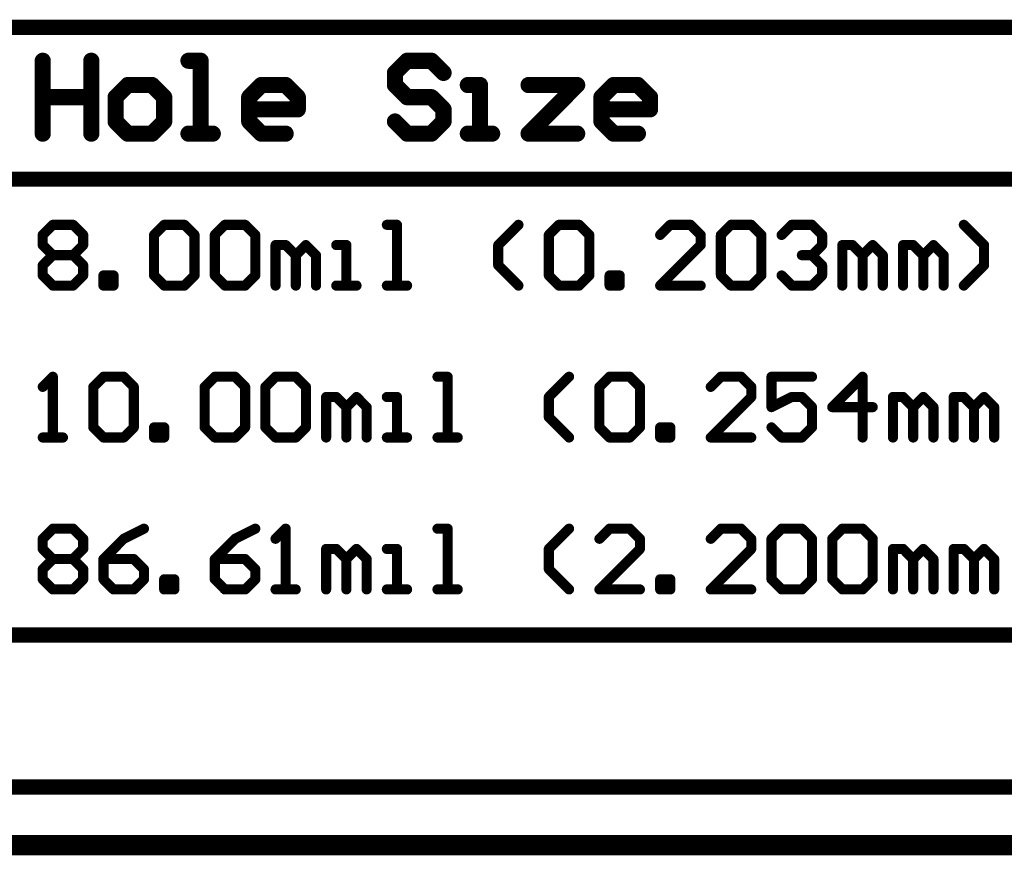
# Model space of a CAD drawing. Extents: x -1.6 to 9, y -2.8 to 5.2.
# Tile 2 of 197: x -0.1 to 0.9, y -2.8 to -2. Entities that reach past the tile are written whole.
import ezdxf

# ---------------------------------------------------------------- set-up
doc = ezdxf.new("R2010")
doc.units = 0
doc.layers.get('0').update_dxf_attribs({"linetype": 'CONTINUOUS'})
doc.layers.add('dfn6-15-57-c_document', color=1, linetype='CONTINUOUS')
doc.layers.add('dfn6-15-57-c_drawing_1', color=1, linetype='CONTINUOUS')

# ---------------------------------------------------------------- blocks, each defined once
blk = doc.blocks.new('D31')
at = {"const_width": 0.005}
blk.add_lwpolyline([(-0.0025, 0, 1), (0.0025, 0, 1)], format="xyb", close=True, dxfattribs=at)
blk = doc.blocks.new('D41')
at = {"const_width": 0.008}
blk.add_lwpolyline([(-0.004, 0, 1), (0.004, 0, 1)], format="xyb", close=True, dxfattribs=at)

msp = doc.modelspace()

# ---------------------------------------------------------------- linework, layer by layer
at = {"layer": 'dfn6-15-57-c_document', "color": 1, "const_width": 0.02}
msp.add_lwpolyline([(-1.555, -2.8), (3.845, -2.8)], dxfattribs=at)
at = {"layer": 'dfn6-15-57-c_drawing_1', "color": 1}
for points, const_width in [([(-1.2725, -1.9925), (3.752128, -1.9925)], 0.015), ([(-0.076783, -2.025523), (-0.076783, -2.0975)], 0.016), ([(-0.028798, -2.061512), (-0.028798, -2.025523)], 0.016), ([(-0.028798, -2.025523), (-0.028798, -2.0975)], 0.016), ([(0.079167, -2.025523), (0.067171, -2.025523)], 0.016), ([(0.079167, -2.0975), (0.079167, -2.025523)], 0.016), ([(0.283101, -2.025523), (0.271105, -2.037519)], 0.016), ([(0.307093, -2.025523), (0.283101, -2.025523)], 0.016), ([(0.319089, -2.037519), (0.307093, -2.025523)], 0.016), ([(0.271105, -2.037519), (0.271105, -2.049515)], 0.016), ([(0.00719, -2.049515), (-0.004806, -2.061512)], 0.016), ([(0.031182, -2.049515), (0.00719, -2.049515)], 0.016), ([(0.043178, -2.061512), (0.031182, -2.049515)], 0.016), ([(0.127151, -2.061512), (0.139147, -2.049515)], 0.016), ([(0.139147, -2.049515), (0.16314, -2.049515)], 0.016), ([(0.16314, -2.049515), (0.175136, -2.061512)], 0.016), ([(0.271105, -2.049515), (0.283101, -2.061512)], 0.016), ([(0.355077, -2.049515), (0.343081, -2.049515)], 0.016), ([(0.355077, -2.0975), (0.355077, -2.049515)], 0.016), ([(0.403062, -2.049515), (0.451046, -2.049515)], 0.016), ([(0.451046, -2.049515), (0.403062, -2.0975)], 0.016), ([(0.475039, -2.061512), (0.487035, -2.049515)], 0.016), ([(0.487035, -2.049515), (0.511027, -2.049515)], 0.016), ([(0.511027, -2.049515), (0.523023, -2.061512)], 0.016), ([(-0.076783, -2.0975), (-0.076783, -2.061512)], 0.016), ([(-0.076783, -2.061512), (-0.028798, -2.061512)], 0.016), ([(-0.004806, -2.061512), (-0.004806, -2.085504)], 0.016), ([(0.043178, -2.085504), (0.043178, -2.061512)], 0.016), ([(0.127151, -2.085504), (0.127151, -2.061512)], 0.016), ([(0.175136, -2.061512), (0.175136, -2.073508)], 0.016), ([(0.283101, -2.061512), (0.307093, -2.061512)], 0.016), ([(0.307093, -2.061512), (0.319089, -2.073508)], 0.016), ([(0.475039, -2.085504), (0.475039, -2.061512)], 0.016), ([(0.523023, -2.061512), (0.523023, -2.073508)], 0.016), ([(0.175136, -2.073508), (0.127151, -2.073508)], 0.016), ([(0.319089, -2.073508), (0.319089, -2.085504)], 0.016), ([(0.523023, -2.073508), (0.475039, -2.073508)], 0.016), ([(-0.004806, -2.085504), (0.00719, -2.0975)], 0.016), ([(0.031182, -2.0975), (0.043178, -2.085504)], 0.016), ([(0.139147, -2.0975), (0.127151, -2.085504)], 0.016), ([(0.283101, -2.0975), (0.271105, -2.085504)], 0.016), ([(0.319089, -2.085504), (0.307093, -2.0975)], 0.016), ([(0.487035, -2.0975), (0.475039, -2.085504)], 0.016), ([(0.00719, -2.0975), (0.031182, -2.0975)], 0.016), ([(0.067171, -2.0975), (0.091163, -2.0975)], 0.016), ([(0.091163, -2.0975), (0.079167, -2.0975)], 0.016), ([(0.16314, -2.0975), (0.139147, -2.0975)], 0.016), ([(0.307093, -2.0975), (0.283101, -2.0975)], 0.016), ([(0.343081, -2.0975), (0.367074, -2.0975)], 0.016), ([(0.367074, -2.0975), (0.355077, -2.0975)], 0.016), ([(0.403062, -2.0975), (0.451046, -2.0975)], 0.016), ([(0.511027, -2.0975), (0.487035, -2.0975)], 0.016), ([(-1.2725, -2.1425), (3.752128, -2.1425)], 0.015), ([(-0.076783, -2.197516), (-0.066786, -2.187519)], 0.01), ([(-0.066786, -2.187519), (-0.046792, -2.187519)], 0.01), ([(-0.046792, -2.187519), (-0.036796, -2.197516)], 0.01), ([(0.033182, -2.197516), (0.043178, -2.187519)], 0.01), ([(0.043178, -2.187519), (0.063172, -2.187519)], 0.01), ([(0.063172, -2.187519), (0.073169, -2.197516)], 0.01), ([(0.093162, -2.197516), (0.103159, -2.187519)], 0.01), ([(0.103159, -2.187519), (0.123153, -2.187519)], 0.01), ([(0.123153, -2.187519), (0.133149, -2.197516)], 0.01), ([(0.273104, -2.187519), (0.263107, -2.187519)], 0.01), ([(0.273104, -2.2475), (0.273104, -2.187519)], 0.01), ([(0.373072, -2.207513), (0.393065, -2.187519)], 0.01), ([(0.423055, -2.197516), (0.433052, -2.187519)], 0.01), ([(0.433052, -2.187519), (0.453046, -2.187519)], 0.01), ([(0.453046, -2.187519), (0.463043, -2.197516)], 0.01), ([(0.543017, -2.187519), (0.53302, -2.197516)], 0.01), ([(0.56301, -2.187519), (0.543017, -2.187519)], 0.01), ([(0.573007, -2.197516), (0.56301, -2.187519)], 0.01), ([(0.593, -2.197516), (0.602997, -2.187519)], 0.01), ([(0.602997, -2.187519), (0.622991, -2.187519)], 0.01), ([(0.622991, -2.187519), (0.632987, -2.197516)], 0.01), ([(0.652981, -2.197516), (0.662978, -2.187519)], 0.01), ([(0.662978, -2.187519), (0.682971, -2.187519)], 0.01), ([(0.682971, -2.187519), (0.692968, -2.197516)], 0.01), ([(0.852916, -2.207513), (0.832923, -2.187519)], 0.01), ([(-0.076783, -2.207513), (-0.076783, -2.197516)], 0.01), ([(-0.036796, -2.197516), (-0.036796, -2.207513)], 0.01), ([(0.033182, -2.237503), (0.033182, -2.197516)], 0.01), ([(0.073169, -2.197516), (0.073169, -2.237503)], 0.01), ([(0.093162, -2.237503), (0.093162, -2.197516)], 0.01), ([(0.133149, -2.197516), (0.133149, -2.237503)], 0.01), ([(0.423055, -2.237503), (0.423055, -2.197516)], 0.01), ([(0.463043, -2.197516), (0.463043, -2.237503)], 0.01), ([(0.573007, -2.207513), (0.573007, -2.197516)], 0.01), ([(0.593, -2.237503), (0.593, -2.197516)], 0.01), ([(0.632987, -2.197516), (0.632987, -2.237503)], 0.01), ([(0.692968, -2.197516), (0.692968, -2.207513)], 0.01), ([(-0.066786, -2.21751), (-0.076783, -2.207513)], 0.01), ([(-0.036796, -2.207513), (-0.046792, -2.21751)], 0.01), ([(0.153143, -2.2475), (0.153143, -2.207513)], 0.01), ([(0.153143, -2.207513), (0.16314, -2.207513)], 0.01), ([(0.16314, -2.207513), (0.173136, -2.21751)], 0.01), ([(0.173136, -2.21751), (0.183133, -2.207513)], 0.01), ([(0.183133, -2.207513), (0.19313, -2.21751)], 0.01), ([(0.22312, -2.207513), (0.213123, -2.207513)], 0.01), ([(0.22312, -2.2475), (0.22312, -2.207513)], 0.01), ([(0.373072, -2.227506), (0.373072, -2.207513)], 0.01), ([(0.53302, -2.2475), (0.573007, -2.207513)], 0.01), ([(0.692968, -2.207513), (0.682971, -2.21751)], 0.01), ([(0.712962, -2.2475), (0.712962, -2.207513)], 0.01), ([(0.712962, -2.207513), (0.722958, -2.207513)], 0.01), ([(0.722958, -2.207513), (0.732955, -2.21751)], 0.01), ([(0.732955, -2.21751), (0.742952, -2.207513)], 0.01), ([(0.742952, -2.207513), (0.752949, -2.21751)], 0.01), ([(0.772942, -2.2475), (0.772942, -2.207513)], 0.01), ([(0.772942, -2.207513), (0.782939, -2.207513)], 0.01), ([(0.782939, -2.207513), (0.792936, -2.21751)], 0.01), ([(0.792936, -2.21751), (0.802933, -2.207513)], 0.01), ([(0.802933, -2.207513), (0.812929, -2.21751)], 0.01), ([(0.852916, -2.227506), (0.852916, -2.207513)], 0.01), ([(-0.076783, -2.227506), (-0.066786, -2.21751)], 0.01), ([(-0.066786, -2.21751), (-0.046792, -2.21751)], 0.01), ([(-0.046792, -2.21751), (-0.036796, -2.227506)], 0.01), ([(0.173136, -2.21751), (0.173136, -2.2475)], 0.01), ([(0.173136, -2.2475), (0.173136, -2.21751)], 0.01), ([(0.19313, -2.21751), (0.19313, -2.2475)], 0.01), ([(0.682971, -2.21751), (0.672975, -2.21751)], 0.01), ([(0.672975, -2.21751), (0.682971, -2.21751)], 0.01), ([(0.682971, -2.21751), (0.692968, -2.227506)], 0.01), ([(0.732955, -2.21751), (0.732955, -2.2475)], 0.01), ([(0.732955, -2.2475), (0.732955, -2.21751)], 0.01), ([(0.752949, -2.21751), (0.752949, -2.2475)], 0.01), ([(0.792936, -2.21751), (0.792936, -2.2475)], 0.01), ([(0.792936, -2.2475), (0.792936, -2.21751)], 0.01), ([(0.812929, -2.21751), (0.812929, -2.2475)], 0.01), ([(-0.076783, -2.237503), (-0.076783, -2.227506)], 0.01), ([(-0.036796, -2.227506), (-0.036796, -2.237503)], 0.01), ([(0.393065, -2.2475), (0.373072, -2.227506)], 0.01), ([(0.692968, -2.227506), (0.692968, -2.237503)], 0.01), ([(0.832923, -2.2475), (0.852916, -2.227506)], 0.01), ([(-0.066786, -2.2475), (-0.076783, -2.237503)], 0.01), ([(-0.036796, -2.237503), (-0.046792, -2.2475)], 0.01), ([(-0.016802, -2.2475), (-0.016802, -2.237503)], 0.01), ([(-0.016802, -2.237503), (-0.006805, -2.237503)], 0.01), ([(-0.006805, -2.237503), (-0.006805, -2.2475)], 0.01), ([(0.043178, -2.2475), (0.033182, -2.237503)], 0.01), ([(0.073169, -2.237503), (0.063172, -2.2475)], 0.01), ([(0.103159, -2.2475), (0.093162, -2.237503)], 0.01), ([(0.133149, -2.237503), (0.123153, -2.2475)], 0.01), ([(0.433052, -2.2475), (0.423055, -2.237503)], 0.01), ([(0.463043, -2.237503), (0.453046, -2.2475)], 0.01), ([(0.483036, -2.2475), (0.483036, -2.237503)], 0.01), ([(0.483036, -2.237503), (0.493033, -2.237503)], 0.01), ([(0.493033, -2.237503), (0.493033, -2.2475)], 0.01), ([(0.602997, -2.2475), (0.593, -2.237503)], 0.01), ([(0.632987, -2.237503), (0.622991, -2.2475)], 0.01), ([(0.662978, -2.2475), (0.652981, -2.237503)], 0.01), ([(0.692968, -2.237503), (0.682971, -2.2475)], 0.01), ([(-0.046792, -2.2475), (-0.066786, -2.2475)], 0.01), ([(-0.006805, -2.2475), (-0.016802, -2.2475)], 0.01), ([(0.063172, -2.2475), (0.043178, -2.2475)], 0.01), ([(0.123153, -2.2475), (0.103159, -2.2475)], 0.01), ([(0.213123, -2.2475), (0.233117, -2.2475)], 0.01), ([(0.233117, -2.2475), (0.22312, -2.2475)], 0.01), ([(0.263107, -2.2475), (0.283101, -2.2475)], 0.01), ([(0.283101, -2.2475), (0.273104, -2.2475)], 0.01), ([(0.453046, -2.2475), (0.433052, -2.2475)], 0.01), ([(0.493033, -2.2475), (0.483036, -2.2475)], 0.01), ([(0.573007, -2.2475), (0.53302, -2.2475)], 0.01), ([(0.622991, -2.2475), (0.602997, -2.2475)], 0.01), ([(0.682971, -2.2475), (0.662978, -2.2475)], 0.01), ([(-0.066786, -2.337519), (-0.076783, -2.347516)], 0.01), ([(-0.066786, -2.3975), (-0.066786, -2.337519)], 0.01), ([(-0.026799, -2.347516), (-0.016802, -2.337519)], 0.01), ([(-0.016802, -2.337519), (0.003191, -2.337519)], 0.01), ([(0.003191, -2.337519), (0.013188, -2.347516)], 0.01), ([(0.083165, -2.347516), (0.093162, -2.337519)], 0.01), ([(0.093162, -2.337519), (0.113156, -2.337519)], 0.01), ([(0.113156, -2.337519), (0.123153, -2.347516)], 0.01), ([(0.143146, -2.347516), (0.153143, -2.337519)], 0.01), ([(0.153143, -2.337519), (0.173136, -2.337519)], 0.01), ([(0.173136, -2.337519), (0.183133, -2.347516)], 0.01), ([(0.323088, -2.337519), (0.313091, -2.337519)], 0.01), ([(0.323088, -2.3975), (0.323088, -2.337519)], 0.01), ([(0.423055, -2.357513), (0.443049, -2.337519)], 0.01), ([(0.473039, -2.347516), (0.483036, -2.337519)], 0.01), ([(0.483036, -2.337519), (0.503029, -2.337519)], 0.01), ([(0.503029, -2.337519), (0.513026, -2.347516)], 0.01), ([(0.593, -2.337519), (0.583004, -2.347516)], 0.01), ([(0.612994, -2.337519), (0.593, -2.337519)], 0.01), ([(0.622991, -2.347516), (0.612994, -2.337519)], 0.01), ([(0.682971, -2.337519), (0.642984, -2.337519)], 0.01), ([(0.642984, -2.337519), (0.642984, -2.36751)], 0.01), ([(0.732955, -2.337519), (0.702965, -2.36751)], 0.01), ([(0.732955, -2.3975), (0.732955, -2.337519)], 0.01), ([(-0.026799, -2.387503), (-0.026799, -2.347516)], 0.01), ([(0.013188, -2.347516), (0.013188, -2.387503)], 0.01), ([(0.083165, -2.387503), (0.083165, -2.347516)], 0.01), ([(0.123153, -2.347516), (0.123153, -2.387503)], 0.01), ([(0.143146, -2.387503), (0.143146, -2.347516)], 0.01), ([(0.183133, -2.347516), (0.183133, -2.387503)], 0.01), ([(0.473039, -2.387503), (0.473039, -2.347516)], 0.01), ([(0.513026, -2.347516), (0.513026, -2.387503)], 0.01), ([(0.622991, -2.357513), (0.622991, -2.347516)], 0.01), ([(0.203127, -2.3975), (0.203127, -2.357513)], 0.01), ([(0.203127, -2.357513), (0.213123, -2.357513)], 0.01), ([(0.213123, -2.357513), (0.22312, -2.36751)], 0.01), ([(0.22312, -2.36751), (0.233117, -2.357513)], 0.01), ([(0.233117, -2.357513), (0.243114, -2.36751)], 0.01), ([(0.273104, -2.357513), (0.263107, -2.357513)], 0.01), ([(0.273104, -2.3975), (0.273104, -2.357513)], 0.01), ([(0.423055, -2.377506), (0.423055, -2.357513)], 0.01), ([(0.583004, -2.3975), (0.622991, -2.357513)], 0.01), ([(0.642984, -2.36751), (0.662978, -2.357513)], 0.01), ([(0.662978, -2.357513), (0.672975, -2.357513)], 0.01), ([(0.672975, -2.357513), (0.682971, -2.36751)], 0.01), ([(0.762945, -2.3975), (0.762945, -2.357513)], 0.01), ([(0.762945, -2.357513), (0.772942, -2.357513)], 0.01), ([(0.772942, -2.357513), (0.782939, -2.36751)], 0.01), ([(0.782939, -2.36751), (0.792936, -2.357513)], 0.01), ([(0.792936, -2.357513), (0.802933, -2.36751)], 0.01), ([(0.822926, -2.3975), (0.822926, -2.357513)], 0.01), ([(0.822926, -2.357513), (0.832923, -2.357513)], 0.01), ([(0.832923, -2.357513), (0.842919, -2.36751)], 0.01), ([(0.842919, -2.36751), (0.852916, -2.357513)], 0.01), ([(0.852916, -2.357513), (0.862913, -2.36751)], 0.01), ([(0.22312, -2.36751), (0.22312, -2.3975)], 0.01), ([(0.22312, -2.3975), (0.22312, -2.36751)], 0.01), ([(0.243114, -2.36751), (0.243114, -2.3975)], 0.01), ([(0.682971, -2.36751), (0.682971, -2.387503)], 0.01), ([(0.702965, -2.36751), (0.742952, -2.36751)], 0.01), ([(0.782939, -2.36751), (0.782939, -2.3975)], 0.01), ([(0.782939, -2.3975), (0.782939, -2.36751)], 0.01), ([(0.802933, -2.36751), (0.802933, -2.3975)], 0.01), ([(0.842919, -2.36751), (0.842919, -2.3975)], 0.01), ([(0.842919, -2.3975), (0.842919, -2.36751)], 0.01), ([(0.862913, -2.36751), (0.862913, -2.3975)], 0.01), ([(0.443049, -2.3975), (0.423055, -2.377506)], 0.01), ([(-0.016802, -2.3975), (-0.026799, -2.387503)], 0.01), ([(0.013188, -2.387503), (0.003191, -2.3975)], 0.01), ([(0.033182, -2.3975), (0.033182, -2.387503)], 0.01), ([(0.033182, -2.387503), (0.043178, -2.387503)], 0.01), ([(0.043178, -2.387503), (0.043178, -2.3975)], 0.01), ([(0.093162, -2.3975), (0.083165, -2.387503)], 0.01), ([(0.123153, -2.387503), (0.113156, -2.3975)], 0.01), ([(0.153143, -2.3975), (0.143146, -2.387503)], 0.01), ([(0.183133, -2.387503), (0.173136, -2.3975)], 0.01), ([(0.483036, -2.3975), (0.473039, -2.387503)], 0.01), ([(0.513026, -2.387503), (0.503029, -2.3975)], 0.01), ([(0.53302, -2.3975), (0.53302, -2.387503)], 0.01), ([(0.53302, -2.387503), (0.543017, -2.387503)], 0.01), ([(0.543017, -2.387503), (0.543017, -2.3975)], 0.01), ([(0.652981, -2.3975), (0.642984, -2.387503)], 0.01), ([(0.682971, -2.387503), (0.672975, -2.3975)], 0.01), ([(-0.076783, -2.3975), (-0.056789, -2.3975)], 0.01), ([(-0.056789, -2.3975), (-0.066786, -2.3975)], 0.01), ([(0.003191, -2.3975), (-0.016802, -2.3975)], 0.01), ([(0.043178, -2.3975), (0.033182, -2.3975)], 0.01), ([(0.113156, -2.3975), (0.093162, -2.3975)], 0.01), ([(0.173136, -2.3975), (0.153143, -2.3975)], 0.01), ([(0.263107, -2.3975), (0.283101, -2.3975)], 0.01), ([(0.283101, -2.3975), (0.273104, -2.3975)], 0.01), ([(0.313091, -2.3975), (0.333084, -2.3975)], 0.01), ([(0.333084, -2.3975), (0.323088, -2.3975)], 0.01), ([(0.503029, -2.3975), (0.483036, -2.3975)], 0.01), ([(0.543017, -2.3975), (0.53302, -2.3975)], 0.01), ([(0.622991, -2.3975), (0.583004, -2.3975)], 0.01), ([(0.672975, -2.3975), (0.652981, -2.3975)], 0.01), ([(-0.076783, -2.497516), (-0.066786, -2.487519)], 0.01), ([(-0.066786, -2.487519), (-0.046792, -2.487519)], 0.01), ([(-0.046792, -2.487519), (-0.036796, -2.497516)], 0.01), ([(0.023185, -2.487519), (0.003191, -2.497516)], 0.01), ([(0.133149, -2.487519), (0.113156, -2.497516)], 0.01), ([(0.16314, -2.487519), (0.153143, -2.497516)], 0.01), ([(0.16314, -2.5475), (0.16314, -2.487519)], 0.01), ([(0.323088, -2.487519), (0.313091, -2.487519)], 0.01), ([(0.323088, -2.5475), (0.323088, -2.487519)], 0.01), ([(0.423055, -2.507513), (0.443049, -2.487519)], 0.01), ([(0.483036, -2.487519), (0.473039, -2.497516)], 0.01), ([(0.503029, -2.487519), (0.483036, -2.487519)], 0.01), ([(0.513026, -2.497516), (0.503029, -2.487519)], 0.01), ([(0.593, -2.487519), (0.583004, -2.497516)], 0.01), ([(0.612994, -2.487519), (0.593, -2.487519)], 0.01), ([(0.622991, -2.497516), (0.612994, -2.487519)], 0.01), ([(0.642984, -2.497516), (0.652981, -2.487519)], 0.01), ([(0.652981, -2.487519), (0.672975, -2.487519)], 0.01), ([(0.672975, -2.487519), (0.682971, -2.497516)], 0.01), ([(0.702965, -2.497516), (0.712962, -2.487519)], 0.01), ([(0.712962, -2.487519), (0.732955, -2.487519)], 0.01), ([(0.732955, -2.487519), (0.742952, -2.497516)], 0.01), ([(-0.076783, -2.507513), (-0.076783, -2.497516)], 0.01), ([(-0.036796, -2.497516), (-0.036796, -2.507513)], 0.01), ([(0.003191, -2.497516), (-0.016802, -2.51751)], 0.01), ([(0.113156, -2.497516), (0.093162, -2.51751)], 0.01), ([(0.513026, -2.507513), (0.513026, -2.497516)], 0.01), ([(0.622991, -2.507513), (0.622991, -2.497516)], 0.01), ([(0.642984, -2.537503), (0.642984, -2.497516)], 0.01), ([(0.682971, -2.497516), (0.682971, -2.537503)], 0.01), ([(0.702965, -2.537503), (0.702965, -2.497516)], 0.01), ([(0.742952, -2.497516), (0.742952, -2.537503)], 0.01), ([(-0.066786, -2.51751), (-0.076783, -2.507513)], 0.01), ([(-0.036796, -2.507513), (-0.046792, -2.51751)], 0.01), ([(0.203127, -2.5475), (0.203127, -2.507513)], 0.01), ([(0.203127, -2.507513), (0.213123, -2.507513)], 0.01), ([(0.213123, -2.507513), (0.22312, -2.51751)], 0.01), ([(0.22312, -2.51751), (0.233117, -2.507513)], 0.01), ([(0.233117, -2.507513), (0.243114, -2.51751)], 0.01), ([(0.273104, -2.507513), (0.263107, -2.507513)], 0.01), ([(0.273104, -2.5475), (0.273104, -2.507513)], 0.01), ([(0.423055, -2.527506), (0.423055, -2.507513)], 0.01), ([(0.473039, -2.5475), (0.513026, -2.507513)], 0.01), ([(0.583004, -2.5475), (0.622991, -2.507513)], 0.01), ([(0.762945, -2.5475), (0.762945, -2.507513)], 0.01), ([(0.762945, -2.507513), (0.772942, -2.507513)], 0.01), ([(0.772942, -2.507513), (0.782939, -2.51751)], 0.01), ([(0.782939, -2.51751), (0.792936, -2.507513)], 0.01), ([(0.792936, -2.507513), (0.802933, -2.51751)], 0.01), ([(0.822926, -2.5475), (0.822926, -2.507513)], 0.01), ([(0.822926, -2.507513), (0.832923, -2.507513)], 0.01), ([(0.832923, -2.507513), (0.842919, -2.51751)], 0.01), ([(0.842919, -2.51751), (0.852916, -2.507513)], 0.01), ([(0.852916, -2.507513), (0.862913, -2.51751)], 0.01), ([(-0.076783, -2.527506), (-0.066786, -2.51751)], 0.01), ([(-0.066786, -2.51751), (-0.046792, -2.51751)], 0.01), ([(-0.046792, -2.51751), (-0.036796, -2.527506)], 0.01), ([(-0.016802, -2.51751), (-0.016802, -2.537503)], 0.01), ([(0.013188, -2.51751), (-0.016802, -2.51751)], 0.01), ([(0.023185, -2.527506), (0.013188, -2.51751)], 0.01), ([(0.093162, -2.51751), (0.093162, -2.537503)], 0.01), ([(0.123153, -2.51751), (0.093162, -2.51751)], 0.01), ([(0.133149, -2.527506), (0.123153, -2.51751)], 0.01), ([(0.22312, -2.51751), (0.22312, -2.5475)], 0.01), ([(0.22312, -2.5475), (0.22312, -2.51751)], 0.01), ([(0.243114, -2.51751), (0.243114, -2.5475)], 0.01), ([(0.782939, -2.51751), (0.782939, -2.5475)], 0.01), ([(0.782939, -2.5475), (0.782939, -2.51751)], 0.01), ([(0.802933, -2.51751), (0.802933, -2.5475)], 0.01), ([(0.842919, -2.51751), (0.842919, -2.5475)], 0.01), ([(0.842919, -2.5475), (0.842919, -2.51751)], 0.01), ([(0.862913, -2.51751), (0.862913, -2.5475)], 0.01), ([(-0.076783, -2.537503), (-0.076783, -2.527506)], 0.01), ([(-0.036796, -2.527506), (-0.036796, -2.537503)], 0.01), ([(0.023185, -2.537503), (0.023185, -2.527506)], 0.01), ([(0.133149, -2.537503), (0.133149, -2.527506)], 0.01), ([(0.443049, -2.5475), (0.423055, -2.527506)], 0.01), ([(-0.066786, -2.5475), (-0.076783, -2.537503)], 0.01), ([(-0.036796, -2.537503), (-0.046792, -2.5475)], 0.01), ([(-0.016802, -2.537503), (-0.006805, -2.5475)], 0.01), ([(0.013188, -2.5475), (0.023185, -2.537503)], 0.01), ([(0.043178, -2.5475), (0.043178, -2.537503)], 0.01), ([(0.043178, -2.537503), (0.053175, -2.537503)], 0.01), ([(0.053175, -2.537503), (0.053175, -2.5475)], 0.01), ([(0.093162, -2.537503), (0.103159, -2.5475)], 0.01), ([(0.123153, -2.5475), (0.133149, -2.537503)], 0.01), ([(0.53302, -2.5475), (0.53302, -2.537503)], 0.01), ([(0.53302, -2.537503), (0.543017, -2.537503)], 0.01), ([(0.543017, -2.537503), (0.543017, -2.5475)], 0.01), ([(0.652981, -2.5475), (0.642984, -2.537503)], 0.01), ([(0.682971, -2.537503), (0.672975, -2.5475)], 0.01), ([(0.712962, -2.5475), (0.702965, -2.537503)], 0.01), ([(0.742952, -2.537503), (0.732955, -2.5475)], 0.01), ([(-0.046792, -2.5475), (-0.066786, -2.5475)], 0.01), ([(-0.006805, -2.5475), (0.013188, -2.5475)], 0.01), ([(0.053175, -2.5475), (0.043178, -2.5475)], 0.01), ([(0.103159, -2.5475), (0.123153, -2.5475)], 0.01), ([(0.153143, -2.5475), (0.173136, -2.5475)], 0.01), ([(0.173136, -2.5475), (0.16314, -2.5475)], 0.01), ([(0.263107, -2.5475), (0.283101, -2.5475)], 0.01), ([(0.283101, -2.5475), (0.273104, -2.5475)], 0.01), ([(0.313091, -2.5475), (0.333084, -2.5475)], 0.01), ([(0.333084, -2.5475), (0.323088, -2.5475)], 0.01), ([(0.513026, -2.5475), (0.473039, -2.5475)], 0.01), ([(0.543017, -2.5475), (0.53302, -2.5475)], 0.01), ([(0.622991, -2.5475), (0.583004, -2.5475)], 0.01), ([(0.672975, -2.5475), (0.652981, -2.5475)], 0.01), ([(0.732955, -2.5475), (0.712962, -2.5475)], 0.01), ([(-1.2725, -2.5925), (3.752128, -2.5925)], 0.015), ([(-1.2725, -2.7425), (3.752128, -2.7425)], 0.015)]:
    msp.add_lwpolyline(points, dxfattribs=dict(at, const_width=const_width))

# ---------------------------------------------------------------- block references
at = {"layer": 'dfn6-15-57-c_drawing_1'}
for name, p in [('D41', (-0.076783, -2.025523)), ('D41', (-0.028798, -2.025523)), ('D41', (0.067171, -2.025523)), ('D41', (0.079167, -2.025523)), ('D41', (0.283101, -2.025523)), ('D41', (0.307093, -2.025523)), ('D41', (0.271105, -2.037519)), ('D41', (0.319089, -2.037519)), ('D41', (0.00719, -2.049515)), ('D41', (0.031182, -2.049515)), ('D41', (0.139147, -2.049515)), ('D41', (0.16314, -2.049515)), ('D41', (0.271105, -2.049515)), ('D41', (0.343081, -2.049515)), ('D41', (0.355077, -2.049515)), ('D41', (0.403062, -2.049515)), ('D41', (0.451046, -2.049515)), ('D41', (0.487035, -2.049515)), ('D41', (0.511027, -2.049515)), ('D41', (-0.076783, -2.061512)), ('D41', (-0.028798, -2.061512)), ('D41', (-0.004806, -2.061512)), ('D41', (0.043178, -2.061512)), ('D41', (0.127151, -2.061512)), ('D41', (0.175136, -2.061512)), ('D41', (0.283101, -2.061512)), ('D41', (0.307093, -2.061512)), ('D41', (0.475039, -2.061512)), ('D41', (0.523023, -2.061512)), ('D41', (0.127151, -2.073508)), ('D41', (0.175136, -2.073508)), ('D41', (0.319089, -2.073508)), ('D41', (0.475039, -2.073508)), ('D41', (0.523023, -2.073508)), ('D41', (-0.004806, -2.085504)), ('D41', (0.043178, -2.085504)), ('D41', (0.127151, -2.085504)), ('D41', (0.271105, -2.085504)), ('D41', (0.319089, -2.085504)), ('D41', (0.475039, -2.085504)), ('D41', (-0.076783, -2.0975)), ('D41', (-0.028798, -2.0975)), ('D41', (0.00719, -2.0975)), ('D41', (0.00719, -2.0975)), ('D41', (0.031182, -2.0975)), ('D41', (0.067171, -2.0975)), ('D41', (0.079167, -2.0975)), ('D41', (0.091163, -2.0975)), ('D41', (0.139147, -2.0975)), ('D41', (0.16314, -2.0975)), ('D41', (0.283101, -2.0975)), ('D41', (0.307093, -2.0975)), ('D41', (0.343081, -2.0975)), ('D41', (0.355077, -2.0975)), ('D41', (0.367074, -2.0975)), ('D41', (0.403062, -2.0975)), ('D41', (0.451046, -2.0975)), ('D41', (0.487035, -2.0975)), ('D41', (0.511027, -2.0975)), ('D31', (-0.066786, -2.187519)), ('D31', (-0.046792, -2.187519)), ('D31', (0.043178, -2.187519)), ('D31', (0.063172, -2.187519)), ('D31', (0.103159, -2.187519)), ('D31', (0.123153, -2.187519)), ('D31', (0.263107, -2.187519)), ('D31', (0.273104, -2.187519)), ('D31', (0.393065, -2.187519)), ('D31', (0.433052, -2.187519)), ('D31', (0.453046, -2.187519)), ('D31', (0.543017, -2.187519)), ('D31', (0.56301, -2.187519)), ('D31', (0.602997, -2.187519)), ('D31', (0.622991, -2.187519)), ('D31', (0.662978, -2.187519)), ('D31', (0.682971, -2.187519)), ('D31', (0.832923, -2.187519)), ('D31', (-0.076783, -2.197516)), ('D31', (-0.076783, -2.197516)), ('D31', (-0.036796, -2.197516)), ('D31', (0.033182, -2.197516)), ('D31', (0.033182, -2.197516)), ('D31', (0.073169, -2.197516)), ('D31', (0.093162, -2.197516)), ('D31', (0.093162, -2.197516)), ('D31', (0.133149, -2.197516)), ('D31', (0.423055, -2.197516)), ('D31', (0.423055, -2.197516)), ('D31', (0.463043, -2.197516)), ('D31', (0.53302, -2.197516)), ('D31', (0.573007, -2.197516)), ('D31', (0.593, -2.197516)), ('D31', (0.593, -2.197516)), ('D31', (0.632987, -2.197516)), ('D31', (0.652981, -2.197516)), ('D31', (0.692968, -2.197516)), ('D31', (-0.076783, -2.207513)), ('D31', (-0.036796, -2.207513)), ('D31', (0.153143, -2.207513)), ('D31', (0.16314, -2.207513)), ('D31', (0.183133, -2.207513)), ('D31', (0.213123, -2.207513)), ('D31', (0.22312, -2.207513)), ('D31', (0.373072, -2.207513)), ('D31', (0.573007, -2.207513)), ('D31', (0.692968, -2.207513)), ('D31', (0.712962, -2.207513)), ('D31', (0.722958, -2.207513)), ('D31', (0.742952, -2.207513)), ('D31', (0.772942, -2.207513)), ('D31', (0.782939, -2.207513)), ('D31', (0.802933, -2.207513)), ('D31', (0.852916, -2.207513)), ('D31', (-0.066786, -2.21751)), ('D31', (-0.066786, -2.21751)), ('D31', (-0.046792, -2.21751)), ('D31', (-0.046792, -2.21751)), ('D31', (0.173136, -2.21751)), ('D31', (0.173136, -2.21751)), ('D31', (0.19313, -2.21751)), ('D31', (0.672975, -2.21751)), ('D31', (0.682971, -2.21751)), ('D31', (0.682971, -2.21751)), ('D31', (0.732955, -2.21751)), ('D31', (0.732955, -2.21751)), ('D31', (0.752949, -2.21751)), ('D31', (0.792936, -2.21751)), ('D31', (0.792936, -2.21751)), ('D31', (0.812929, -2.21751)), ('D31', (-0.076783, -2.227506)), ('D31', (-0.036796, -2.227506)), ('D31', (0.373072, -2.227506)), ('D31', (0.692968, -2.227506)), ('D31', (0.852916, -2.227506)), ('D31', (-0.076783, -2.237503)), ('D31', (-0.036796, -2.237503)), ('D31', (-0.016802, -2.237503)), ('D31', (-0.006805, -2.237503)), ('D31', (0.033182, -2.237503)), ('D31', (0.073169, -2.237503)), ('D31', (0.093162, -2.237503)), ('D31', (0.133149, -2.237503)), ('D31', (0.423055, -2.237503)), ('D31', (0.463043, -2.237503)), ('D31', (0.483036, -2.237503)), ('D31', (0.493033, -2.237503)), ('D31', (0.593, -2.237503)), ('D31', (0.632987, -2.237503)), ('D31', (0.652981, -2.237503)), ('D31', (0.692968, -2.237503)), ('D31', (-0.066786, -2.2475)), ('D31', (-0.046792, -2.2475)), ('D31', (-0.016802, -2.2475)), ('D31', (-0.016802, -2.2475)), ('D31', (-0.006805, -2.2475)), ('D31', (0.043178, -2.2475)), ('D31', (0.063172, -2.2475)), ('D31', (0.103159, -2.2475)), ('D31', (0.123153, -2.2475)), ('D31', (0.153143, -2.2475)), ('D31', (0.173136, -2.2475)), ('D31', (0.19313, -2.2475)), ('D31', (0.213123, -2.2475)), ('D31', (0.22312, -2.2475)), ('D31', (0.233117, -2.2475)), ('D31', (0.263107, -2.2475)), ('D31', (0.273104, -2.2475)), ('D31', (0.283101, -2.2475)), ('D31', (0.393065, -2.2475)), ('D31', (0.433052, -2.2475)), ('D31', (0.453046, -2.2475)), ('D31', (0.483036, -2.2475)), ('D31', (0.483036, -2.2475)), ('D31', (0.493033, -2.2475)), ('D31', (0.53302, -2.2475)), ('D31', (0.573007, -2.2475)), ('D31', (0.602997, -2.2475)), ('D31', (0.622991, -2.2475)), ('D31', (0.662978, -2.2475)), ('D31', (0.682971, -2.2475)), ('D31', (0.712962, -2.2475)), ('D31', (0.732955, -2.2475)), ('D31', (0.752949, -2.2475)), ('D31', (0.772942, -2.2475)), ('D31', (0.792936, -2.2475)), ('D31', (0.812929, -2.2475)), ('D31', (0.832923, -2.2475)), ('D31', (-0.066786, -2.337519)), ('D31', (-0.016802, -2.337519)), ('D31', (0.003191, -2.337519)), ('D31', (0.093162, -2.337519)), ('D31', (0.113156, -2.337519)), ('D31', (0.153143, -2.337519)), ('D31', (0.173136, -2.337519)), ('D31', (0.313091, -2.337519)), ('D31', (0.323088, -2.337519)), ('D31', (0.443049, -2.337519)), ('D31', (0.483036, -2.337519)), ('D31', (0.503029, -2.337519)), ('D31', (0.593, -2.337519)), ('D31', (0.612994, -2.337519)), ('D31', (0.642984, -2.337519)), ('D31', (0.682971, -2.337519)), ('D31', (0.732955, -2.337519)), ('D31', (-0.076783, -2.347516)), ('D31', (-0.026799, -2.347516)), ('D31', (-0.026799, -2.347516)), ('D31', (0.013188, -2.347516)), ('D31', (0.083165, -2.347516)), ('D31', (0.083165, -2.347516)), ('D31', (0.123153, -2.347516)), ('D31', (0.143146, -2.347516)), ('D31', (0.143146, -2.347516)), ('D31', (0.183133, -2.347516)), ('D31', (0.473039, -2.347516)), ('D31', (0.473039, -2.347516)), ('D31', (0.513026, -2.347516)), ('D31', (0.583004, -2.347516)), ('D31', (0.622991, -2.347516)), ('D31', (0.203127, -2.357513)), ('D31', (0.213123, -2.357513)), ('D31', (0.233117, -2.357513)), ('D31', (0.263107, -2.357513)), ('D31', (0.273104, -2.357513)), ('D31', (0.423055, -2.357513)), ('D31', (0.622991, -2.357513)), ('D31', (0.662978, -2.357513)), ('D31', (0.672975, -2.357513)), ('D31', (0.762945, -2.357513)), ('D31', (0.772942, -2.357513)), ('D31', (0.792936, -2.357513)), ('D31', (0.822926, -2.357513)), ('D31', (0.832923, -2.357513)), ('D31', (0.852916, -2.357513)), ('D31', (0.22312, -2.36751)), ('D31', (0.22312, -2.36751)), ('D31', (0.243114, -2.36751)), ('D31', (0.642984, -2.36751)), ('D31', (0.682971, -2.36751)), ('D31', (0.702965, -2.36751)), ('D31', (0.742952, -2.36751)), ('D31', (0.782939, -2.36751)), ('D31', (0.782939, -2.36751)), ('D31', (0.802933, -2.36751)), ('D31', (0.842919, -2.36751)), ('D31', (0.842919, -2.36751)), ('D31', (0.862913, -2.36751)), ('D31', (0.423055, -2.377506)), ('D31', (-0.026799, -2.387503)), ('D31', (0.013188, -2.387503)), ('D31', (0.033182, -2.387503)), ('D31', (0.043178, -2.387503)), ('D31', (0.083165, -2.387503)), ('D31', (0.123153, -2.387503)), ('D31', (0.143146, -2.387503)), ('D31', (0.183133, -2.387503)), ('D31', (0.473039, -2.387503)), ('D31', (0.513026, -2.387503)), ('D31', (0.53302, -2.387503)), ('D31', (0.543017, -2.387503)), ('D31', (0.642984, -2.387503)), ('D31', (0.682971, -2.387503)), ('D31', (-0.076783, -2.3975)), ('D31', (-0.066786, -2.3975)), ('D31', (-0.056789, -2.3975)), ('D31', (-0.016802, -2.3975)), ('D31', (0.003191, -2.3975)), ('D31', (0.033182, -2.3975)), ('D31', (0.033182, -2.3975)), ('D31', (0.043178, -2.3975)), ('D31', (0.093162, -2.3975)), ('D31', (0.113156, -2.3975)), ('D31', (0.153143, -2.3975)), ('D31', (0.173136, -2.3975)), ('D31', (0.203127, -2.3975)), ('D31', (0.22312, -2.3975)), ('D31', (0.243114, -2.3975)), ('D31', (0.263107, -2.3975)), ('D31', (0.273104, -2.3975)), ('D31', (0.283101, -2.3975)), ('D31', (0.313091, -2.3975)), ('D31', (0.323088, -2.3975)), ('D31', (0.333084, -2.3975)), ('D31', (0.443049, -2.3975)), ('D31', (0.483036, -2.3975)), ('D31', (0.503029, -2.3975)), ('D31', (0.53302, -2.3975)), ('D31', (0.53302, -2.3975)), ('D31', (0.543017, -2.3975)), ('D31', (0.583004, -2.3975)), ('D31', (0.622991, -2.3975)), ('D31', (0.652981, -2.3975)), ('D31', (0.672975, -2.3975)), ('D31', (0.732955, -2.3975)), ('D31', (0.762945, -2.3975)), ('D31', (0.782939, -2.3975)), ('D31', (0.802933, -2.3975)), ('D31', (0.822926, -2.3975)), ('D31', (0.842919, -2.3975)), ('D31', (0.862913, -2.3975)), ('D31', (-0.066786, -2.487519)), ('D31', (-0.046792, -2.487519)), ('D31', (0.023185, -2.487519)), ('D31', (0.133149, -2.487519)), ('D31', (0.16314, -2.487519)), ('D31', (0.313091, -2.487519)), ('D31', (0.323088, -2.487519)), ('D31', (0.443049, -2.487519)), ('D31', (0.483036, -2.487519)), ('D31', (0.503029, -2.487519)), ('D31', (0.593, -2.487519)), ('D31', (0.612994, -2.487519)), ('D31', (0.652981, -2.487519)), ('D31', (0.672975, -2.487519)), ('D31', (0.712962, -2.487519)), ('D31', (0.732955, -2.487519)), ('D31', (-0.076783, -2.497516)), ('D31', (-0.076783, -2.497516)), ('D31', (-0.036796, -2.497516)), ('D31', (0.003191, -2.497516)), ('D31', (0.113156, -2.497516)), ('D31', (0.153143, -2.497516)), ('D31', (0.473039, -2.497516)), ('D31', (0.513026, -2.497516)), ('D31', (0.583004, -2.497516)), ('D31', (0.622991, -2.497516)), ('D31', (0.642984, -2.497516)), ('D31', (0.642984, -2.497516)), ('D31', (0.682971, -2.497516)), ('D31', (0.702965, -2.497516)), ('D31', (0.702965, -2.497516)), ('D31', (0.742952, -2.497516)), ('D31', (-0.076783, -2.507513)), ('D31', (-0.036796, -2.507513)), ('D31', (0.203127, -2.507513)), ('D31', (0.213123, -2.507513)), ('D31', (0.233117, -2.507513)), ('D31', (0.263107, -2.507513)), ('D31', (0.273104, -2.507513)), ('D31', (0.423055, -2.507513)), ('D31', (0.513026, -2.507513)), ('D31', (0.622991, -2.507513)), ('D31', (0.762945, -2.507513)), ('D31', (0.772942, -2.507513)), ('D31', (0.792936, -2.507513)), ('D31', (0.822926, -2.507513)), ('D31', (0.832923, -2.507513)), ('D31', (0.852916, -2.507513)), ('D31', (-0.066786, -2.51751)), ('D31', (-0.066786, -2.51751)), ('D31', (-0.046792, -2.51751)), ('D31', (-0.046792, -2.51751)), ('D31', (-0.016802, -2.51751)), ('D31', (-0.016802, -2.51751)), ('D31', (0.013188, -2.51751)), ('D31', (0.093162, -2.51751)), ('D31', (0.093162, -2.51751)), ('D31', (0.123153, -2.51751)), ('D31', (0.22312, -2.51751)), ('D31', (0.22312, -2.51751)), ('D31', (0.243114, -2.51751)), ('D31', (0.782939, -2.51751)), ('D31', (0.782939, -2.51751)), ('D31', (0.802933, -2.51751)), ('D31', (0.842919, -2.51751)), ('D31', (0.842919, -2.51751)), ('D31', (0.862913, -2.51751)), ('D31', (-0.076783, -2.527506)), ('D31', (-0.036796, -2.527506)), ('D31', (0.023185, -2.527506)), ('D31', (0.133149, -2.527506)), ('D31', (0.423055, -2.527506)), ('D31', (-0.076783, -2.537503)), ('D31', (-0.036796, -2.537503)), ('D31', (-0.016802, -2.537503)), ('D31', (0.023185, -2.537503)), ('D31', (0.043178, -2.537503)), ('D31', (0.053175, -2.537503)), ('D31', (0.093162, -2.537503)), ('D31', (0.133149, -2.537503)), ('D31', (0.53302, -2.537503)), ('D31', (0.543017, -2.537503)), ('D31', (0.642984, -2.537503)), ('D31', (0.682971, -2.537503)), ('D31', (0.702965, -2.537503)), ('D31', (0.742952, -2.537503)), ('D31', (-0.066786, -2.5475)), ('D31', (-0.046792, -2.5475)), ('D31', (-0.006805, -2.5475)), ('D31', (0.013188, -2.5475)), ('D31', (0.043178, -2.5475)), ('D31', (0.043178, -2.5475)), ('D31', (0.053175, -2.5475)), ('D31', (0.103159, -2.5475)), ('D31', (0.123153, -2.5475)), ('D31', (0.153143, -2.5475)), ('D31', (0.16314, -2.5475)), ('D31', (0.173136, -2.5475)), ('D31', (0.203127, -2.5475)), ('D31', (0.22312, -2.5475)), ('D31', (0.243114, -2.5475)), ('D31', (0.263107, -2.5475)), ('D31', (0.273104, -2.5475)), ('D31', (0.283101, -2.5475)), ('D31', (0.313091, -2.5475)), ('D31', (0.323088, -2.5475)), ('D31', (0.333084, -2.5475)), ('D31', (0.443049, -2.5475)), ('D31', (0.473039, -2.5475)), ('D31', (0.513026, -2.5475)), ('D31', (0.53302, -2.5475)), ('D31', (0.53302, -2.5475)), ('D31', (0.543017, -2.5475)), ('D31', (0.583004, -2.5475)), ('D31', (0.622991, -2.5475)), ('D31', (0.652981, -2.5475)), ('D31', (0.672975, -2.5475)), ('D31', (0.712962, -2.5475)), ('D31', (0.732955, -2.5475)), ('D31', (0.762945, -2.5475)), ('D31', (0.782939, -2.5475)), ('D31', (0.802933, -2.5475)), ('D31', (0.822926, -2.5475)), ('D31', (0.842919, -2.5475)), ('D31', (0.862913, -2.5475))]:
    msp.add_blockref(name, p, dxfattribs=at)

doc.saveas('drawing.dxf')
